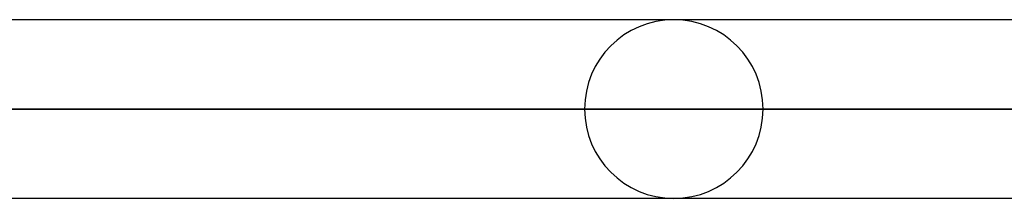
# Model space of a CAD drawing. Header units: millimetres. Extents: x -270 to 270, y -120 to 100.
# Tile 54 of 74: x 89.74 to 100.85, y -39.5 to -37.48. Entities that reach past the tile are written whole.
import ezdxf

# ---------------------------------------------------------------- set-up
doc = ezdxf.new("R2010")
doc.units = ezdxf.units.MM
doc.layers.add('MAIN-1', color=7, linetype='Continuous')
doc.layers.add('MAIN-2', color=7, linetype='Continuous')

msp = doc.modelspace()

# ---------------------------------------------------------------- linework, layer by layer
at = {"layer": 'MAIN-1'}
for p, q in [((145.425, -37.481), (-145.425, -37.481)), ((-146.091, -38.489), (146.091, -38.489)), ((-145.38, -39.496), (145.38, -39.496))]:
    msp.add_line(p, q, dxfattribs=at)
at = {"layer": 'MAIN-2'}
for p, q in [((146.091, -38.489), (-146.091, -38.489)), ((144.71, -38.489), (-144.71, -38.489)), ((-144.71, -38.489), (144.71, -38.489)), ((96.115, -38.489), (71.938, -38.489)), ((71.938, -38.489), (96.115, -38.489)), ((73.454, -38.489), (98.13, -38.489)), ((98.13, -38.489), (73.454, -38.489))]:
    msp.add_line(p, q, dxfattribs=at)
for start, end in [(0, 180), (180, 0)]:
    msp.add_arc((97.123, -38.489), 1.008, start, end, dxfattribs=at)

doc.saveas('drawing.dxf')
